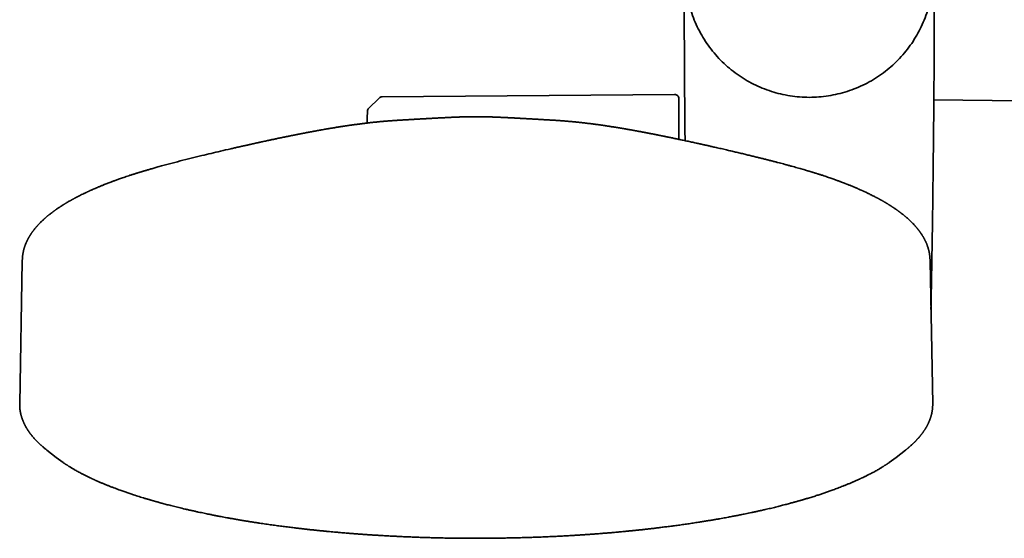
# Model space of a CAD drawing. Header units: millimetres. Extents: x 8 to 758, y 12 to 1622.
# Tile 4 of 17: x 281 to 399, y 679 to 741. Entities that reach past the tile are written whole.
import ezdxf

# ---------------------------------------------------------------- set-up
doc = ezdxf.new("R2010")
doc.units = ezdxf.units.MM

msp = doc.modelspace()

# ---------------------------------------------------------------- linework, layer by layer
at = {"color": 7, "linetype": 'Continuous', "lineweight": 35}
for p, q in [((323.76, 731.63), (322.5, 730.4)), ((359.19, 732.08), (324.1, 731.78)), ((359.7, 731.58), (359.7, 726.7)), ((280.96, 712.07), (280.65, 694.96)), ((280.99, 712.08), (280.98, 712.07)), ((389.81, 712.07), (389.81, 712.08)), ((390.15, 694.96), (389.84, 712.07)), ((283.91, 689.43), (283.88, 689.45)), ((283.91, 689.42), (285.02, 688.55)), ((285.02, 688.55), (285.86, 687.94)), ((384.94, 687.94), (385.77, 688.55)), ((385.78, 688.55), (386.89, 689.42)), ((386.93, 689.46), (386.89, 689.43))]:
    msp.add_line(p, q, dxfattribs=at)
at = {"color": 7, "linetype": 'Continuous', "lineweight": 35, "flags": 128}
msp.add_lwpolyline([(322.35, 730.06), (322.32, 729.25), (322.31, 728.65)], dxfattribs=at)
at = {"color": 7, "linetype": 'Continuous', "lineweight": 35}
for centre, radius, start, end in [((324.11, 731.28), 0.5, 90.5, 134.362), ((359.2, 731.58), 0.5, 0, 90.5), ((438.6, 4731.12), 3999.99, 269.30803, 270.90944), ((322.85, 730.05), 0.5, 134.362, 178.2461)]:
    msp.add_arc(centre, radius, start, end, dxfattribs=at)
for points, knots in [([(360.35, 746.62), (360.35, 746.56), (360.35, 746.45), (360.35, 746.3), (360.35, 746.18), (360.35, 746.08), (360.35, 745.98), (360.35, 745.88), (360.35, 745.73), (360.35, 745.53), (360.35, 745.27), (360.35, 744.96), (360.35, 744.63), (360.35, 743.77), (360.35, 742.84), (360.35, 741.85), (360.35, 741.3), (360.36, 740.75), (360.36, 740.2), (360.36, 739.65), (360.36, 739.15), (360.36, 738.69), (360.37, 738.27), (360.37, 737.83), (360.37, 737.36), (360.37, 736.86), (360.37, 736.35), (360.38, 735.81), (360.38, 735.25), (360.38, 734.65), (360.39, 734.03), (360.39, 733.38), (360.4, 732.71), (360.4, 732), (360.41, 731.28), (360.41, 730.52), (360.42, 729.74), (360.43, 728.94), (360.43, 728.11), (360.44, 727.31), (360.45, 726.78), (360.45, 726.54)], [0, 0, 0, 0, 0.008671, 0.016104, 0.022297, 0.027252, 0.030967, 0.036681, 0.042649, 0.054008, 0.066266, 0.082033, 0.099067, 0.116597, 0.209942, 0.23754, 0.265054, 0.292483, 0.319828, 0.347089, 0.374501, 0.39416, 0.415095, 0.437305, 0.460792, 0.485553, 0.511115, 0.537907, 0.56593, 0.595183, 0.626302, 0.658702, 0.692384, 0.727347, 0.763591, 0.801116, 0.839923, 0.879923, 0.921198, 0.963749, 1, 1, 1, 1]), ([(389.94, 706.3), (389.95, 706.61), (389.96, 707.36), (389.99, 708.52), (390.01, 709.78), (390.03, 711.02), (390.05, 712.22), (390.07, 713.4), (390.09, 714.54), (390.11, 715.66), (390.13, 716.75), (390.14, 717.8), (390.16, 718.82), (390.17, 719.81), (390.18, 720.77), (390.19, 721.7), (390.2, 722.61), (390.21, 723.5), (390.22, 724.37), (390.23, 725.2), (390.24, 726), (390.25, 726.76), (390.26, 727.5), (390.26, 728.2), (390.27, 728.89), (390.28, 729.54), (390.28, 730.18), (390.29, 730.79), (390.29, 731.36), (390.29, 731.91), (390.3, 732.43), (390.3, 732.99), (390.31, 733.62), (390.31, 734.31), (390.31, 735.01), (390.32, 735.72), (390.32, 736.44), (390.33, 737.32), (390.33, 738.36), (390.34, 739.56), (390.34, 740.55), (390.34, 741.32), (390.34, 741.86), (390.34, 742.4), (390.34, 742.92), (390.35, 743.41), (390.35, 743.87), (390.35, 744.31), (390.35, 744.73), (390.35, 745.12), (390.35, 745.41), (390.35, 745.61), (390.35, 745.74), (390.35, 745.88), (390.35, 746.04), (390.35, 746.22), (390.35, 746.41), (390.35, 746.55), (390.35, 746.62)], [0, 0, 0, 0, 0.023437, 0.055433, 0.086717, 0.117287, 0.147146, 0.176291, 0.204724, 0.232445, 0.259453, 0.285748, 0.31088, 0.335324, 0.359081, 0.382151, 0.404933, 0.427003, 0.448361, 0.469005, 0.488937, 0.50782, 0.526015, 0.543522, 0.560342, 0.576797, 0.592536, 0.607559, 0.621866, 0.635458, 0.648334, 0.660494, 0.677497, 0.694581, 0.711946, 0.72959, 0.747514, 0.765719, 0.794892, 0.824756, 0.855312, 0.868619, 0.882054, 0.89551, 0.908384, 0.920575, 0.932086, 0.942914, 0.953323, 0.963013, 0.971985, 0.97485, 0.977961, 0.981505, 0.98548, 0.989888, 0.994728, 1, 1, 1, 1]), ([(326.68, 729.02), (326.65, 729.02), (326.6, 729.01), (326.53, 729.01), (326.48, 729.01), (326.43, 729), (326.37, 729), (326.3, 729), (326.23, 728.99), (326.16, 728.99), (326.1, 728.98), (326.05, 728.98), (326.01, 728.98), (325.97, 728.98), (325.93, 728.97), (325.88, 728.97), (325.82, 728.97), (325.76, 728.96), (325.71, 728.96), (325.66, 728.96), (325.61, 728.95), (325.56, 728.95), (325.5, 728.95), (325.42, 728.94), (325.3, 728.93), (325.18, 728.92), (325.09, 728.92), (325.03, 728.91), (324.98, 728.91), (324.94, 728.9), (324.91, 728.9), (324.86, 728.9), (324.8, 728.89), (324.74, 728.89), (324.67, 728.88), (324.58, 728.88), (324.45, 728.87), (324.31, 728.85), (324.18, 728.84), (324.08, 728.83), (323.99, 728.82), (323.89, 728.82), (323.79, 728.81), (323.68, 728.8), (323.57, 728.78), (323.46, 728.77), (323.36, 728.76), (323.27, 728.75), (323.19, 728.75), (323.1, 728.74), (323.02, 728.73), (322.94, 728.72), (322.85, 728.71), (322.75, 728.7), (322.64, 728.69), (322.52, 728.67), (322.38, 728.66), (322.23, 728.64), (322.07, 728.62), (321.91, 728.6), (321.76, 728.58), (321.62, 728.56), (321.47, 728.54), (321.32, 728.52), (321.16, 728.5), (320.99, 728.48), (320.81, 728.46), (320.63, 728.43), (320.47, 728.41), (320.34, 728.39), (320.25, 728.38), (320.17, 728.37), (320.1, 728.36), (320.02, 728.34), (319.94, 728.33), (319.85, 728.32), (319.75, 728.3), (319.62, 728.28), (319.46, 728.26), (319.27, 728.23), (319.09, 728.2), (318.92, 728.18), (318.74, 728.15), (318.58, 728.12), (318.41, 728.09), (318.23, 728.06), (318.05, 728.03), (317.85, 728), (317.62, 727.96), (317.38, 727.92), (317.12, 727.87), (316.9, 727.84), (316.75, 727.81), (316.65, 727.79), (316.57, 727.78), (316.5, 727.76), (316.44, 727.75), (316.39, 727.74), (316.34, 727.74), (316.29, 727.73), (316.23, 727.71), (316.15, 727.7), (316.07, 727.68), (315.96, 727.67), (315.85, 727.65), (315.74, 727.62), (315.62, 727.6), (315.48, 727.58), (315.31, 727.54), (315.13, 727.51), (314.97, 727.48), (314.84, 727.45), (314.71, 727.43), (314.59, 727.4), (314.46, 727.38), (314.33, 727.35), (314.21, 727.33), (314.09, 727.31), (313.98, 727.29), (313.86, 727.26), (313.75, 727.24), (313.64, 727.22), (313.55, 727.2), (313.47, 727.18), (313.41, 727.17), (313.36, 727.16), (313.31, 727.15), (313.25, 727.14), (313.18, 727.13), (313.1, 727.11), (312.99, 727.09), (312.87, 727.06), (312.73, 727.04), (312.57, 727), (312.4, 726.97), (312.21, 726.93), (312, 726.88), (311.77, 726.84), (311.55, 726.79), (311.35, 726.75), (311.16, 726.71), (310.99, 726.67), (310.83, 726.64), (310.67, 726.6), (310.48, 726.56), (310.26, 726.52), (310, 726.46), (309.76, 726.41), (309.54, 726.36), (309.37, 726.32), (309.2, 726.29), (309.07, 726.26), (308.96, 726.23), (308.88, 726.22), (308.8, 726.2), (308.74, 726.19), (308.69, 726.17), (308.65, 726.16), (308.6, 726.15), (308.53, 726.14), (308.43, 726.12), (308.32, 726.09), (308.19, 726.06), (308.04, 726.03), (307.87, 725.99), (307.68, 725.95), (307.48, 725.91), (307.28, 725.86), (307.06, 725.81), (306.85, 725.76), (306.63, 725.71), (306.41, 725.66), (306.19, 725.61), (305.63, 725.48), (304.78, 725.29), (303.62, 725.01), (302.44, 724.73), (301.2, 724.42), (299.91, 724.1), (298.62, 723.76), (297.69, 723.51), (297.11, 723.35), (296.86, 723.28), (296.62, 723.21), (296.39, 723.14), (296.18, 723.08), (295.99, 723.03), (295.81, 722.97), (295.65, 722.93), (295.51, 722.88), (295.38, 722.84), (295.27, 722.81), (295.17, 722.78), (295.1, 722.76), (295.04, 722.74), (295, 722.73), (294.93, 722.71), (294.85, 722.68), (294.75, 722.65), (294.64, 722.62), (294.51, 722.58), (294.37, 722.53), (294.27, 722.5), (294.22, 722.48)], [0, 0, 0, 0, 0.002298, 0.004082, 0.005363, 0.006526, 0.008524, 0.010649, 0.013219, 0.015549, 0.017598, 0.019053, 0.02043, 0.02182, 0.023242, 0.024903, 0.026917, 0.029022, 0.031002, 0.032646, 0.034421, 0.03635, 0.038417, 0.040568, 0.045947, 0.051563, 0.053947, 0.056053, 0.057791, 0.059171, 0.060568, 0.062176, 0.064341, 0.066798, 0.069396, 0.071928, 0.077682, 0.083151, 0.088437, 0.091709, 0.094976, 0.098556, 0.102493, 0.106666, 0.110927, 0.115003, 0.118811, 0.12224, 0.125291, 0.12808, 0.131377, 0.134418, 0.13769, 0.141339, 0.145373, 0.149819, 0.154679, 0.160937, 0.166712, 0.17228, 0.177751, 0.183151, 0.188497, 0.193828, 0.199802, 0.205897, 0.212186, 0.218712, 0.225451, 0.228998, 0.232214, 0.235099, 0.237656, 0.240244, 0.243107, 0.246286, 0.249781, 0.253543, 0.260179, 0.266604, 0.272819, 0.278735, 0.284717, 0.290361, 0.296099, 0.301995, 0.308116, 0.314496, 0.322351, 0.330587, 0.339214, 0.348233, 0.351628, 0.354686, 0.357369, 0.359675, 0.361606, 0.363161, 0.364441, 0.366085, 0.368137, 0.370596, 0.373463, 0.376739, 0.380419, 0.384194, 0.387841, 0.391361, 0.397905, 0.403958, 0.40859, 0.412885, 0.416845, 0.42067, 0.424612, 0.428673, 0.432853, 0.43622, 0.43966, 0.443173, 0.44676, 0.450208, 0.453149, 0.455576, 0.457454, 0.458838, 0.460084, 0.461735, 0.463906, 0.466528, 0.469601, 0.473395, 0.477707, 0.482537, 0.487783, 0.492916, 0.500117, 0.506913, 0.513303, 0.519286, 0.524863, 0.529945, 0.534635, 0.539259, 0.544188, 0.551236, 0.558827, 0.566961, 0.572009, 0.577223, 0.582066, 0.586315, 0.589033, 0.591436, 0.593526, 0.595302, 0.596763, 0.59791, 0.598941, 0.601165, 0.603826, 0.606923, 0.610726, 0.615029, 0.619834, 0.625139, 0.630946, 0.63666, 0.642724, 0.648836, 0.654957, 0.661087, 0.667228, 0.673378, 0.707377, 0.737983, 0.768826, 0.804084, 0.839334, 0.874562, 0.909769, 0.916707, 0.923645, 0.930539, 0.937045, 0.94309, 0.948578, 0.95362, 0.958217, 0.962368, 0.966073, 0.969331, 0.972143, 0.974509, 0.975451, 0.976872, 0.978777, 0.981165, 0.984037, 0.987328, 0.991085, 0.995309, 1, 1, 1, 1]), ([(335.4, 729.41), (335.33, 729.41), (335.19, 729.41), (334.96, 729.41), (334.73, 729.41), (334.52, 729.4), (334.33, 729.4), (334.16, 729.39), (334.02, 729.39), (333.9, 729.39), (333.79, 729.38), (333.69, 729.38), (333.59, 729.38), (333.51, 729.38), (333.41, 729.37), (333.32, 729.37), (333.22, 729.36), (333.15, 729.36), (333.09, 729.36), (333.03, 729.36), (332.97, 729.36), (332.91, 729.35), (332.84, 729.35), (332.76, 729.35), (332.66, 729.34), (332.56, 729.34), (332.45, 729.33), (332.36, 729.33), (332.28, 729.32), (332.21, 729.32), (332.14, 729.32), (332.08, 729.32), (332.02, 729.31), (331.97, 729.31), (331.92, 729.31), (331.86, 729.3), (331.81, 729.3), (331.75, 729.3), (331.71, 729.3), (331.66, 729.29), (331.59, 729.29), (331.52, 729.29), (331.45, 729.28), (331.39, 729.28), (331.34, 729.28), (331.3, 729.28), (331.25, 729.27), (331.2, 729.27), (331.15, 729.27), (331.1, 729.27), (331.07, 729.26), (331.03, 729.26), (331, 729.26), (330.96, 729.26), (330.91, 729.26), (330.84, 729.25), (330.78, 729.25), (330.72, 729.25), (330.67, 729.24), (330.64, 729.24), (330.6, 729.24), (330.56, 729.24), (330.51, 729.23), (330.45, 729.23), (330.41, 729.23), (330.37, 729.23), (330.34, 729.22), (330.3, 729.22), (330.24, 729.22), (330.19, 729.22), (330.12, 729.21), (330.05, 729.21), (329.99, 729.21), (329.93, 729.2), (329.85, 729.2), (329.75, 729.19), (329.64, 729.19), (329.51, 729.18), (329.37, 729.17), (329.24, 729.16), (329.11, 729.16), (328.99, 729.15), (328.86, 729.14), (328.7, 729.13), (328.55, 729.12), (328.38, 729.11), (328.24, 729.11), (328.08, 729.1), (327.91, 729.09), (327.77, 729.08), (327.67, 729.07), (327.63, 729.07), (327.58, 729.07), (327.53, 729.07), (327.46, 729.06), (327.38, 729.06), (327.31, 729.05), (327.25, 729.05), (327.19, 729.05), (327.12, 729.04), (327.05, 729.04), (326.98, 729.03), (326.88, 729.03), (326.78, 729.02), (326.71, 729.02), (326.68, 729.02)], [0, 0, 0, 0, 0.018335, 0.042514, 0.064747, 0.085019, 0.103312, 0.119334, 0.133414, 0.145542, 0.155715, 0.166748, 0.17703, 0.186674, 0.197857, 0.211619, 0.222711, 0.231992, 0.239767, 0.24675, 0.252962, 0.260813, 0.270091, 0.280903, 0.293615, 0.307375, 0.320419, 0.333092, 0.34204, 0.351615, 0.361098, 0.369283, 0.376144, 0.382395, 0.38855, 0.39594, 0.403808, 0.410618, 0.416318, 0.421592, 0.430312, 0.439677, 0.448532, 0.457386, 0.462151, 0.467407, 0.473458, 0.480307, 0.48718, 0.492848, 0.497624, 0.50105, 0.504954, 0.509991, 0.516167, 0.524965, 0.533098, 0.540455, 0.546048, 0.550679, 0.554528, 0.559498, 0.566095, 0.57358, 0.578904, 0.583092, 0.586675, 0.591476, 0.597653, 0.605189, 0.612697, 0.621635, 0.629145, 0.636032, 0.642476, 0.658111, 0.670893, 0.683809, 0.70338, 0.717761, 0.731737, 0.74603, 0.759615, 0.777201, 0.799442, 0.812888, 0.832457, 0.847295, 0.866971, 0.888593, 0.894095, 0.898219, 0.902663, 0.908835, 0.916744, 0.925454, 0.933167, 0.939783, 0.945456, 0.952888, 0.959814, 0.968191, 0.978198, 0.989194, 1, 1, 1, 1]), ([(344.12, 729.02), (344.1, 729.02), (344.06, 729.02), (344, 729.02), (343.95, 729.03), (343.9, 729.03), (343.84, 729.03), (343.78, 729.04), (343.71, 729.04), (343.63, 729.05), (343.55, 729.05), (343.48, 729.05), (343.41, 729.06), (343.36, 729.06), (343.31, 729.06), (343.25, 729.07), (343.18, 729.07), (343.11, 729.08), (343.03, 729.08), (342.96, 729.08), (342.89, 729.09), (342.82, 729.09), (342.74, 729.1), (342.67, 729.1), (342.6, 729.1), (342.55, 729.11), (342.5, 729.11), (342.44, 729.11), (342.37, 729.12), (342.3, 729.12), (342.24, 729.12), (342.18, 729.13), (342.11, 729.13), (342.01, 729.14), (341.9, 729.14), (341.77, 729.15), (341.65, 729.16), (341.52, 729.17), (341.39, 729.17), (341.27, 729.18), (341.15, 729.19), (341.05, 729.19), (340.96, 729.2), (340.86, 729.2), (340.76, 729.21), (340.66, 729.21), (340.58, 729.22), (340.5, 729.22), (340.41, 729.23), (340.31, 729.23), (340.21, 729.24), (340.09, 729.24), (339.98, 729.25), (339.88, 729.26), (339.79, 729.26), (339.7, 729.27), (339.63, 729.27), (339.58, 729.27), (339.54, 729.27), (339.49, 729.28), (339.44, 729.28), (339.38, 729.28), (339.33, 729.28), (339.29, 729.29), (339.26, 729.29), (339.22, 729.29), (339.17, 729.29), (339.12, 729.3), (339.04, 729.3), (338.93, 729.3), (338.82, 729.31), (338.72, 729.32), (338.63, 729.32), (338.55, 729.32), (338.47, 729.33), (338.39, 729.33), (338.31, 729.33), (338.23, 729.34), (338.15, 729.34), (338.05, 729.35), (337.96, 729.35), (337.88, 729.35), (337.79, 729.36), (337.7, 729.36), (337.61, 729.36), (337.51, 729.37), (337.42, 729.37), (337.34, 729.37), (337.29, 729.38), (337.24, 729.38), (337.22, 729.38), (337.19, 729.38), (337.15, 729.38), (337.09, 729.38), (337.01, 729.38), (336.91, 729.39), (336.79, 729.39), (336.65, 729.39), (336.48, 729.4), (336.29, 729.4), (336.08, 729.41), (335.84, 729.41), (335.61, 729.41), (335.46, 729.41), (335.4, 729.41)], [0, 0, 0, 0, 0.005857, 0.013318, 0.018541, 0.023822, 0.029577, 0.035926, 0.043373, 0.052088, 0.060654, 0.068772, 0.075538, 0.081495, 0.087271, 0.092871, 0.10028, 0.108818, 0.117522, 0.125434, 0.133044, 0.14035, 0.149004, 0.15815, 0.165419, 0.170683, 0.175707, 0.182461, 0.190919, 0.198864, 0.205278, 0.21174, 0.219165, 0.22759, 0.245763, 0.259856, 0.270347, 0.287569, 0.304292, 0.317048, 0.329767, 0.345147, 0.352863, 0.363514, 0.378181, 0.389923, 0.399148, 0.408234, 0.419177, 0.431736, 0.442877, 0.458847, 0.473173, 0.483908, 0.496097, 0.507708, 0.518103, 0.522645, 0.527461, 0.533211, 0.539914, 0.547326, 0.553657, 0.558546, 0.562401, 0.566953, 0.573033, 0.580565, 0.588191, 0.604604, 0.620134, 0.632971, 0.642936, 0.653161, 0.664378, 0.675567, 0.684152, 0.693713, 0.704936, 0.717612, 0.729395, 0.739795, 0.750018, 0.761498, 0.77376, 0.786504, 0.798026, 0.807054, 0.814507, 0.818962, 0.822191, 0.824565, 0.828187, 0.834194, 0.84201, 0.851627, 0.863032, 0.876207, 0.892901, 0.911733, 0.932676, 0.955707, 0.980806, 1, 1, 1, 1]), ([(376.58, 722.48), (376.53, 722.5), (376.45, 722.53), (376.32, 722.57), (376.21, 722.6), (376.12, 722.63), (376.04, 722.65), (375.98, 722.67), (375.94, 722.69), (375.91, 722.7), (375.88, 722.7), (375.86, 722.71), (375.83, 722.72), (375.79, 722.73), (375.73, 722.75), (375.66, 722.77), (375.57, 722.8), (375.48, 722.83), (375.38, 722.86), (375.27, 722.89), (375.16, 722.92), (375.05, 722.95), (374.94, 722.99), (374.77, 723.04), (374.54, 723.1), (374.23, 723.19), (373.91, 723.28), (373.58, 723.38), (373.29, 723.45), (373.06, 723.52), (372.87, 723.57), (372.67, 723.63), (372.46, 723.68), (372.21, 723.75), (371.92, 723.82), (371.59, 723.91), (371.24, 724), (370.87, 724.1), (370.48, 724.2), (370.08, 724.3), (369.65, 724.41), (369.2, 724.52), (368.73, 724.63), (368.24, 724.75), (367.73, 724.88), (367.19, 725.01), (366.73, 725.12), (366.37, 725.2), (366.09, 725.27), (365.81, 725.33), (365.54, 725.4), (365.25, 725.46), (364.94, 725.54), (364.62, 725.61), (364.32, 725.68), (364.05, 725.74), (363.79, 725.8), (363.56, 725.85), (363.36, 725.9), (363.17, 725.94), (363.01, 725.97), (362.86, 726.01), (362.74, 726.03), (362.63, 726.06), (362.53, 726.08), (362.46, 726.1), (362.4, 726.11), (362.37, 726.12), (362.34, 726.12), (362.31, 726.13), (362.28, 726.14), (362.22, 726.15), (362.16, 726.16), (362.08, 726.18), (361.99, 726.2), (361.84, 726.23), (361.64, 726.28), (361.37, 726.34), (361.09, 726.4), (360.81, 726.46), (360.52, 726.52), (360.23, 726.58), (359.96, 726.64), (359.71, 726.69), (359.48, 726.74), (359.25, 726.79), (359.04, 726.83), (358.82, 726.88), (358.63, 726.92), (358.46, 726.95), (358.32, 726.98), (358.17, 727.01), (358.02, 727.04), (357.88, 727.07), (357.74, 727.1), (357.63, 727.12), (357.54, 727.14), (357.46, 727.16), (357.39, 727.17), (357.33, 727.18), (357.27, 727.2), (357.2, 727.21), (357.12, 727.23), (357.01, 727.25), (356.89, 727.27), (356.76, 727.3), (356.63, 727.32), (356.5, 727.35), (356.37, 727.37), (356.24, 727.4), (356.08, 727.43), (355.9, 727.46), (355.7, 727.5), (355.51, 727.54), (355.34, 727.57), (355.18, 727.6), (355.03, 727.63), (354.9, 727.65), (354.78, 727.68), (354.65, 727.7), (354.54, 727.72), (354.43, 727.74), (354.34, 727.76), (354.26, 727.77), (354.17, 727.79), (354.07, 727.8), (353.95, 727.83), (353.82, 727.85), (353.67, 727.87), (353.52, 727.9), (353.37, 727.93), (353.23, 727.95), (353.1, 727.97), (352.97, 728), (352.85, 728.02), (352.73, 728.04), (352.62, 728.06), (352.51, 728.07), (352.43, 728.09), (352.36, 728.1), (352.31, 728.11), (352.27, 728.11), (352.22, 728.12), (352.17, 728.13), (352.1, 728.14), (352.03, 728.15), (351.92, 728.17), (351.79, 728.19), (351.64, 728.21), (351.5, 728.23), (351.37, 728.26), (351.24, 728.27), (351.13, 728.29), (351.03, 728.31), (350.95, 728.32), (350.89, 728.33), (350.85, 728.33), (350.8, 728.34), (350.75, 728.35), (350.69, 728.36), (350.61, 728.37), (350.53, 728.38), (350.44, 728.39), (350.34, 728.41), (350.24, 728.42), (350.13, 728.44), (350.02, 728.45), (349.91, 728.47), (349.82, 728.48), (349.73, 728.49), (349.66, 728.5), (349.59, 728.51), (349.53, 728.52), (349.47, 728.53), (349.41, 728.53), (349.33, 728.54), (349.25, 728.55), (349.16, 728.57), (349.07, 728.58), (348.97, 728.59), (348.87, 728.6), (348.77, 728.61), (348.68, 728.62), (348.6, 728.63), (348.54, 728.64), (348.48, 728.65), (348.41, 728.66), (348.35, 728.66), (348.27, 728.67), (348.17, 728.68), (348.06, 728.7), (347.94, 728.71), (347.82, 728.72), (347.71, 728.73), (347.6, 728.75), (347.49, 728.76), (347.38, 728.77), (347.27, 728.78), (347.17, 728.79), (347.09, 728.8), (347.02, 728.8), (346.95, 728.81), (346.88, 728.82), (346.8, 728.83), (346.71, 728.83), (346.61, 728.84), (346.49, 728.85), (346.36, 728.86), (346.25, 728.87), (346.14, 728.88), (346.04, 728.89), (345.95, 728.9), (345.86, 728.9), (345.78, 728.91), (345.71, 728.92), (345.64, 728.92), (345.56, 728.93), (345.48, 728.93), (345.41, 728.94), (345.34, 728.94), (345.28, 728.95), (345.22, 728.95), (345.16, 728.95), (345.1, 728.96), (345.05, 728.96), (345.01, 728.96), (344.96, 728.97), (344.9, 728.97), (344.84, 728.98), (344.77, 728.98), (344.7, 728.98), (344.63, 728.99), (344.56, 728.99), (344.48, 729), (344.41, 729), (344.36, 729), (344.32, 729.01), (344.26, 729.01), (344.2, 729.01), (344.15, 729.02), (344.12, 729.02)], [0, 0, 0, 0, 0.004099, 0.007754, 0.010967, 0.013737, 0.016064, 0.017948, 0.019071, 0.019945, 0.02057, 0.020946, 0.021888, 0.023206, 0.024906, 0.026991, 0.029458, 0.03214, 0.035162, 0.03837, 0.041555, 0.044715, 0.04785, 0.050961, 0.059388, 0.067629, 0.077197, 0.086501, 0.095542, 0.10084, 0.106071, 0.111552, 0.117369, 0.123521, 0.132085, 0.141225, 0.15094, 0.160954, 0.171513, 0.182617, 0.194264, 0.206454, 0.219189, 0.232466, 0.246661, 0.261428, 0.276765, 0.284193, 0.291747, 0.299428, 0.307092, 0.314449, 0.32388, 0.332738, 0.341022, 0.348733, 0.355871, 0.362436, 0.368102, 0.37326, 0.377909, 0.38205, 0.385683, 0.388807, 0.391424, 0.393532, 0.395132, 0.396225, 0.39664, 0.397373, 0.398484, 0.399973, 0.401841, 0.404087, 0.406703, 0.409463, 0.416842, 0.424523, 0.432505, 0.440787, 0.449357, 0.457801, 0.46593, 0.473105, 0.480015, 0.486661, 0.493043, 0.499416, 0.506043, 0.510251, 0.514556, 0.518957, 0.523455, 0.52805, 0.532509, 0.535633, 0.538419, 0.540866, 0.542974, 0.544744, 0.546249, 0.548421, 0.551132, 0.554383, 0.558173, 0.562501, 0.56628, 0.57039, 0.574559, 0.578581, 0.582456, 0.589391, 0.595801, 0.601683, 0.607037, 0.612113, 0.617444, 0.621188, 0.625056, 0.629047, 0.632904, 0.636309, 0.639263, 0.641764, 0.644573, 0.6479, 0.651745, 0.656109, 0.660973, 0.666009, 0.671084, 0.676198, 0.680242, 0.68431, 0.688402, 0.692519, 0.696476, 0.699966, 0.702984, 0.705529, 0.70691, 0.708131, 0.709598, 0.711429, 0.713627, 0.71619, 0.719116, 0.724568, 0.729691, 0.734484, 0.739254, 0.743646, 0.74763, 0.751161, 0.754235, 0.755802, 0.757216, 0.758688, 0.760583, 0.762908, 0.765612, 0.76868, 0.771747, 0.774746, 0.77891, 0.782932, 0.786811, 0.790546, 0.794041, 0.797171, 0.799933, 0.802327, 0.804353, 0.806387, 0.808739, 0.811444, 0.814502, 0.817921, 0.821105, 0.82455, 0.828256, 0.832029, 0.835394, 0.838327, 0.840697, 0.842876, 0.845152, 0.847529, 0.850019, 0.853997, 0.858307, 0.862856, 0.867211, 0.871312, 0.875194, 0.879426, 0.88371, 0.887758, 0.891381, 0.89492, 0.897301, 0.899734, 0.902352, 0.905318, 0.908633, 0.91223, 0.917173, 0.922007, 0.926369, 0.930253, 0.933873, 0.937415, 0.94087, 0.944031, 0.946189, 0.948736, 0.951813, 0.95489, 0.957652, 0.96025, 0.962201, 0.964339, 0.966648, 0.968761, 0.970524, 0.971975, 0.973499, 0.975545, 0.977993, 0.980568, 0.982924, 0.985092, 0.987128, 0.989887, 0.992651, 0.993509, 0.99467, 0.996181, 0.998043, 1, 1, 1, 1]), ([(294.22, 722.49), (294.1, 722.45), (293.88, 722.38), (293.57, 722.27), (293.27, 722.17), (293, 722.08), (292.74, 721.99), (292.51, 721.91), (292.3, 721.84), (292.11, 721.77), (291.94, 721.7), (291.79, 721.65), (291.66, 721.6), (291.54, 721.55), (291.45, 721.52), (291.37, 721.49), (291.32, 721.47), (291.28, 721.45), (291.24, 721.44), (291.21, 721.43), (291.18, 721.42), (291.14, 721.4), (291.09, 721.38), (291.02, 721.36), (290.94, 721.32), (290.83, 721.28), (290.71, 721.23), (290.57, 721.17), (290.42, 721.11), (290.26, 721.05), (290.07, 720.97), (289.84, 720.87), (289.58, 720.76), (289.38, 720.67), (289.24, 720.61), (289.16, 720.57), (289.08, 720.54), (289.02, 720.51), (288.96, 720.48), (288.89, 720.45), (288.81, 720.41), (288.7, 720.36), (288.58, 720.31), (288.46, 720.25), (288.29, 720.16), (288.07, 720.06), (287.74, 719.89), (287.46, 719.75), (287.25, 719.64), (287.18, 719.6), (287.12, 719.56), (287.07, 719.54), (287.02, 719.51), (286.99, 719.5), (286.97, 719.48), (286.94, 719.47), (286.91, 719.45), (286.87, 719.43), (286.81, 719.39), (286.74, 719.36), (286.66, 719.31), (286.57, 719.26), (286.47, 719.2), (286.37, 719.14), (286.27, 719.08), (286.18, 719.03), (286.11, 718.99), (286.05, 718.95), (285.98, 718.91), (285.92, 718.87), (285.86, 718.84), (285.82, 718.81), (285.78, 718.78), (285.74, 718.76), (285.71, 718.74), (285.67, 718.71), (285.62, 718.68), (285.56, 718.64), (285.5, 718.6), (285.41, 718.54), (285.3, 718.47), (285.19, 718.39), (285.08, 718.32), (284.99, 718.26), (284.9, 718.2), (284.83, 718.14), (284.77, 718.1), (284.73, 718.07), (284.69, 718.04), (284.65, 718.01), (284.6, 717.98), (284.53, 717.92), (284.43, 717.85), (284.33, 717.77), (284.23, 717.69), (284.15, 717.63), (284.07, 717.56), (284, 717.5), (283.92, 717.44), (283.83, 717.36), (283.75, 717.29), (283.67, 717.22), (283.59, 717.15), (283.52, 717.08), (283.44, 717.01), (283.35, 716.92), (283.25, 716.83), (283.15, 716.74), (283.06, 716.64), (282.98, 716.55), (282.89, 716.47), (282.82, 716.39), (282.77, 716.33), (282.72, 716.27), (282.67, 716.21), (282.61, 716.15), (282.56, 716.09), (282.51, 716.03), (282.46, 715.97), (282.42, 715.92), (282.39, 715.88), (282.36, 715.84), (282.33, 715.8), (282.29, 715.75), (282.25, 715.7), (282.2, 715.64), (282.16, 715.58), (282.12, 715.52), (282.08, 715.46), (282.04, 715.41), (282.01, 715.37), (281.99, 715.33), (281.97, 715.3), (281.94, 715.26), (281.92, 715.22), (281.88, 715.16), (281.84, 715.09), (281.8, 715.02), (281.76, 714.96), (281.73, 714.9), (281.7, 714.85), (281.67, 714.8), (281.64, 714.75), (281.62, 714.7), (281.59, 714.65), (281.56, 714.59), (281.54, 714.53), (281.51, 714.47), (281.48, 714.41), (281.45, 714.35), (281.43, 714.3), (281.41, 714.25), (281.39, 714.21), (281.37, 714.17), (281.35, 714.12), (281.33, 714.06), (281.31, 714.02), (281.3, 713.98), (281.28, 713.94), (281.27, 713.9), (281.26, 713.86), (281.24, 713.81), (281.22, 713.76), (281.21, 713.71), (281.19, 713.65), (281.18, 713.61), (281.16, 713.56), (281.15, 713.51), (281.14, 713.45), (281.12, 713.4), (281.11, 713.35), (281.1, 713.3), (281.09, 713.26), (281.08, 713.22), (281.07, 713.17), (281.06, 713.12), (281.05, 713.06), (281.04, 712.99), (281.03, 712.93), (281.02, 712.87), (281.01, 712.82), (281, 712.76), (281, 712.71), (280.99, 712.65), (280.99, 712.6), (280.98, 712.56), (280.98, 712.52), (280.98, 712.47), (280.97, 712.41), (280.97, 712.35), (280.97, 712.3), (280.96, 712.25), (280.96, 712.2), (280.96, 712.14), (280.96, 712.09), (280.96, 712.07)], [0, 0, 0, 0, 0.014148, 0.027486, 0.040012, 0.051728, 0.062633, 0.072727, 0.082009, 0.09048, 0.098139, 0.104987, 0.111022, 0.116245, 0.120657, 0.124256, 0.126476, 0.128213, 0.129634, 0.131121, 0.132692, 0.134346, 0.136083, 0.139636, 0.14383, 0.148667, 0.154562, 0.161194, 0.168561, 0.176231, 0.183893, 0.196649, 0.209384, 0.222098, 0.226829, 0.231134, 0.235013, 0.238466, 0.241492, 0.244214, 0.248916, 0.254412, 0.260701, 0.267517, 0.274409, 0.288147, 0.302145, 0.330078, 0.334432, 0.338707, 0.342422, 0.345483, 0.347889, 0.349507, 0.350783, 0.352368, 0.354314, 0.35662, 0.360186, 0.364369, 0.369171, 0.374965, 0.380978, 0.387071, 0.393245, 0.3995, 0.40345, 0.407432, 0.411446, 0.415491, 0.419277, 0.422444, 0.424993, 0.426929, 0.429032, 0.431697, 0.434924, 0.438713, 0.443064, 0.447782, 0.456506, 0.464542, 0.471888, 0.478544, 0.484512, 0.489791, 0.494383, 0.49687, 0.49944, 0.502547, 0.506191, 0.510373, 0.519089, 0.527411, 0.534492, 0.54106, 0.547038, 0.552728, 0.55906, 0.566104, 0.57332, 0.580343, 0.586981, 0.593234, 0.599443, 0.607959, 0.61706, 0.625957, 0.634459, 0.642645, 0.650644, 0.658457, 0.663462, 0.668394, 0.673548, 0.679094, 0.685031, 0.691193, 0.695683, 0.6998, 0.703546, 0.706937, 0.710598, 0.714835, 0.71965, 0.724986, 0.730347, 0.735615, 0.740755, 0.745388, 0.748601, 0.751438, 0.754228, 0.757487, 0.761221, 0.765429, 0.771985, 0.777935, 0.783279, 0.788032, 0.792491, 0.796773, 0.800878, 0.804908, 0.808944, 0.813453, 0.818329, 0.823346, 0.828497, 0.833504, 0.838089, 0.841388, 0.844735, 0.848452, 0.852539, 0.856907, 0.860796, 0.86414, 0.866939, 0.869488, 0.872946, 0.876885, 0.881303, 0.88587, 0.890083, 0.893937, 0.897243, 0.90118, 0.90576, 0.910288, 0.914303, 0.917745, 0.920774, 0.923838, 0.927006, 0.931705, 0.936413, 0.94105, 0.945694, 0.950443, 0.95378, 0.957478, 0.961535, 0.965483, 0.968952, 0.971942, 0.974514, 0.977036, 0.981534, 0.986433, 0.988195, 0.990424, 0.993134, 0.996326, 1, 1, 1, 1]), ([(389.84, 712.07), (389.84, 712.1), (389.84, 712.15), (389.83, 712.22), (389.83, 712.28), (389.83, 712.32), (389.83, 712.36), (389.82, 712.4), (389.82, 712.46), (389.82, 712.51), (389.81, 712.56), (389.81, 712.6), (389.8, 712.64), (389.8, 712.7), (389.79, 712.75), (389.79, 712.81), (389.78, 712.87), (389.77, 712.93), (389.76, 712.99), (389.75, 713.04), (389.74, 713.1), (389.73, 713.16), (389.72, 713.21), (389.71, 713.25), (389.7, 713.29), (389.69, 713.34), (389.68, 713.39), (389.66, 713.44), (389.65, 713.49), (389.64, 713.53), (389.63, 713.57), (389.62, 713.6), (389.61, 713.64), (389.6, 713.69), (389.58, 713.74), (389.56, 713.79), (389.54, 713.85), (389.53, 713.89), (389.51, 713.93), (389.5, 713.97), (389.49, 714.01), (389.47, 714.06), (389.45, 714.11), (389.43, 714.16), (389.4, 714.22), (389.38, 714.27), (389.36, 714.33), (389.33, 714.39), (389.3, 714.46), (389.26, 714.53), (389.23, 714.59), (389.2, 714.65), (389.18, 714.7), (389.15, 714.75), (389.12, 714.8), (389.09, 714.85), (389.06, 714.91), (389.03, 714.96), (389, 715.03), (388.95, 715.09), (388.91, 715.16), (388.88, 715.22), (388.84, 715.27), (388.82, 715.31), (388.79, 715.35), (388.76, 715.4), (388.73, 715.45), (388.69, 715.5), (388.64, 715.57), (388.59, 715.63), (388.55, 715.69), (388.51, 715.74), (388.48, 715.79), (388.45, 715.82), (388.42, 715.86), (388.39, 715.9), (388.36, 715.94), (388.31, 716), (388.26, 716.06), (388.2, 716.13), (388.14, 716.21), (388.07, 716.28), (388.01, 716.34), (387.95, 716.42), (387.87, 716.5), (387.79, 716.59), (387.7, 716.68), (387.62, 716.76), (387.53, 716.84), (387.45, 716.93), (387.36, 717.01), (387.28, 717.08), (387.2, 717.16), (387.11, 717.23), (387.02, 717.31), (386.93, 717.39), (386.85, 717.45), (386.78, 717.51), (386.71, 717.57), (386.64, 717.63), (386.56, 717.7), (386.48, 717.75), (386.42, 717.81), (386.36, 717.85), (386.31, 717.89), (386.25, 717.93), (386.2, 717.97), (386.15, 718.01), (386.11, 718.04), (386.07, 718.07), (386.04, 718.09), (386.01, 718.11), (385.96, 718.15), (385.89, 718.2), (385.81, 718.26), (385.71, 718.32), (385.6, 718.4), (385.5, 718.47), (385.41, 718.53), (385.34, 718.58), (385.26, 718.62), (385.2, 718.67), (385.14, 718.7), (385.09, 718.73), (385.06, 718.76), (385.02, 718.78), (384.97, 718.81), (384.92, 718.84), (384.86, 718.88), (384.8, 718.92), (384.73, 718.96), (384.67, 719), (384.6, 719.04), (384.54, 719.07), (384.47, 719.12), (384.39, 719.17), (384.29, 719.22), (384.2, 719.27), (384.12, 719.32), (384.04, 719.36), (383.97, 719.4), (383.92, 719.43), (383.87, 719.46), (383.84, 719.48), (383.81, 719.5), (383.77, 719.51), (383.73, 719.54), (383.67, 719.57), (383.6, 719.61), (383.52, 719.65), (383.44, 719.69), (383.35, 719.74), (383.27, 719.78), (383.15, 719.84), (382.99, 719.93), (382.81, 720.01), (382.67, 720.08), (382.57, 720.14), (382.46, 720.19), (382.35, 720.24), (382.25, 720.29), (382.15, 720.34), (382.06, 720.38), (381.98, 720.42), (381.91, 720.45), (381.84, 720.48), (381.77, 720.51), (381.69, 720.55), (381.6, 720.59), (381.5, 720.63), (381.39, 720.68), (381.27, 720.73), (381.16, 720.78), (381.04, 720.83), (380.87, 720.91), (380.64, 721), (380.4, 721.1), (380.21, 721.18), (380.06, 721.24), (379.94, 721.29), (379.83, 721.33), (379.75, 721.36), (379.69, 721.39), (379.65, 721.4), (379.62, 721.42), (379.58, 721.43), (379.55, 721.44), (379.52, 721.45), (379.48, 721.47), (379.42, 721.49), (379.35, 721.52), (379.25, 721.55), (379.14, 721.6), (379.01, 721.65), (378.85, 721.7), (378.68, 721.77), (378.49, 721.84), (378.28, 721.91), (378.05, 721.99), (377.8, 722.08), (377.53, 722.17), (377.23, 722.27), (376.91, 722.38), (376.69, 722.45), (376.58, 722.49)], [0, 0, 0, 0, 0.004433, 0.008142, 0.01113, 0.013401, 0.01535, 0.017227, 0.021381, 0.025413, 0.027843, 0.030637, 0.033864, 0.037524, 0.041433, 0.04505, 0.049956, 0.054253, 0.058477, 0.062687, 0.06695, 0.071254, 0.075421, 0.078565, 0.081624, 0.085033, 0.088956, 0.093392, 0.097093, 0.100442, 0.10339, 0.105949, 0.108492, 0.112576, 0.117019, 0.121584, 0.125695, 0.129326, 0.132477, 0.135201, 0.13849, 0.142343, 0.146691, 0.150843, 0.155723, 0.160032, 0.164554, 0.169894, 0.175571, 0.181114, 0.186489, 0.191428, 0.195797, 0.199751, 0.203833, 0.208087, 0.212513, 0.217175, 0.222403, 0.228202, 0.23457, 0.239387, 0.24357, 0.247121, 0.250271, 0.253848, 0.257926, 0.263329, 0.268944, 0.274666, 0.280374, 0.284525, 0.288254, 0.291561, 0.294472, 0.297469, 0.301806, 0.30661, 0.31188, 0.319188, 0.325934, 0.332118, 0.338049, 0.344094, 0.35218, 0.360463, 0.368971, 0.37653, 0.384392, 0.392342, 0.39981, 0.406766, 0.41377, 0.421253, 0.429216, 0.436302, 0.442754, 0.448572, 0.453909, 0.459635, 0.465887, 0.472589, 0.476698, 0.480907, 0.485216, 0.489619, 0.49373, 0.497323, 0.500236, 0.502689, 0.504941, 0.507412, 0.510107, 0.515474, 0.521555, 0.52835, 0.53586, 0.544084, 0.549001, 0.554143, 0.559273, 0.563746, 0.567525, 0.570563, 0.572931, 0.57515, 0.578159, 0.581528, 0.585511, 0.589631, 0.593718, 0.597771, 0.601792, 0.60578, 0.609735, 0.615429, 0.621053, 0.626608, 0.631865, 0.636513, 0.640551, 0.643977, 0.646582, 0.648674, 0.650264, 0.652143, 0.654788, 0.658199, 0.662376, 0.667067, 0.671783, 0.67651, 0.681249, 0.685999, 0.69724, 0.708489, 0.714342, 0.720147, 0.725905, 0.731615, 0.737278, 0.742731, 0.747649, 0.751678, 0.755249, 0.758427, 0.761962, 0.76607, 0.770751, 0.776004, 0.781739, 0.787532, 0.79333, 0.799131, 0.804936, 0.818635, 0.832357, 0.839883, 0.846617, 0.852561, 0.857715, 0.862079, 0.863933, 0.865668, 0.867319, 0.868887, 0.870372, 0.871791, 0.873527, 0.875744, 0.879343, 0.883755, 0.888978, 0.895013, 0.901861, 0.90952, 0.917991, 0.927273, 0.937367, 0.948272, 0.959988, 0.972514, 0.985852, 1, 1, 1, 1]), ([(280.65, 694.96), (280.65, 694.93), (280.65, 694.86), (280.65, 694.77), (280.65, 694.69), (280.65, 694.62), (280.66, 694.56), (280.66, 694.51), (280.66, 694.48), (280.67, 694.44), (280.67, 694.4), (280.67, 694.36), (280.68, 694.32), (280.68, 694.27), (280.69, 694.22), (280.7, 694.17), (280.7, 694.13), (280.71, 694.08), (280.72, 694.05), (280.72, 694.02), (280.73, 693.98), (280.74, 693.94), (280.75, 693.89), (280.76, 693.83), (280.77, 693.79), (280.78, 693.75), (280.79, 693.72), (280.79, 693.68), (280.8, 693.64), (280.82, 693.59), (280.84, 693.53), (280.86, 693.46), (280.87, 693.4), (280.89, 693.35), (280.9, 693.31), (280.92, 693.26), (280.94, 693.22), (280.95, 693.17), (280.97, 693.12), (280.99, 693.07), (281.01, 693.01), (281.03, 692.96), (281.06, 692.9), (281.08, 692.85), (281.1, 692.79), (281.13, 692.73), (281.16, 692.67), (281.18, 692.61), (281.21, 692.57), (281.22, 692.53), (281.24, 692.49), (281.26, 692.46), (281.28, 692.43), (281.3, 692.39), (281.32, 692.34), (281.34, 692.3), (281.37, 692.26), (281.39, 692.22), (281.41, 692.18), (281.43, 692.14), (281.46, 692.09), (281.5, 692.03), (281.53, 691.97), (281.57, 691.91), (281.61, 691.85), (281.64, 691.8), (281.67, 691.76), (281.7, 691.72), (281.73, 691.68), (281.76, 691.63), (281.8, 691.58), (281.84, 691.52), (281.88, 691.46), (281.92, 691.4), (281.96, 691.35), (282, 691.31), (282.06, 691.23), (282.15, 691.11), (282.26, 690.99), (282.35, 690.88), (282.43, 690.79), (282.51, 690.71), (282.59, 690.62), (282.68, 690.53), (282.76, 690.44), (282.85, 690.35), (282.95, 690.26), (283.04, 690.17), (283.11, 690.1), (283.18, 690.04), (283.26, 689.97), (283.34, 689.89), (283.44, 689.81), (283.54, 689.73), (283.65, 689.63), (283.76, 689.54), (283.84, 689.48), (283.88, 689.45)], [0, 0, 0, 0, 0.015149, 0.029379, 0.042692, 0.055062, 0.066095, 0.073741, 0.080484, 0.086516, 0.092976, 0.100055, 0.10775, 0.115867, 0.12428, 0.132989, 0.1416, 0.148965, 0.155196, 0.160368, 0.165778, 0.173681, 0.182725, 0.192541, 0.201657, 0.206951, 0.21194, 0.217635, 0.224524, 0.23261, 0.245103, 0.256256, 0.266055, 0.274498, 0.281723, 0.288496, 0.296624, 0.304199, 0.311696, 0.32035, 0.329937, 0.340148, 0.34863, 0.357616, 0.367123, 0.377152, 0.387702, 0.397716, 0.40521, 0.411696, 0.417171, 0.422355, 0.428432, 0.435423, 0.443244, 0.451584, 0.459291, 0.466363, 0.472875, 0.479853, 0.488892, 0.498952, 0.50967, 0.520952, 0.532545, 0.541129, 0.549166, 0.556655, 0.563659, 0.571084, 0.581594, 0.593208, 0.604459, 0.614732, 0.624024, 0.632333, 0.640215, 0.668104, 0.69651, 0.712314, 0.72963, 0.746505, 0.76426, 0.781452, 0.798415, 0.816331, 0.835547, 0.856068, 0.867734, 0.880563, 0.894566, 0.909747, 0.926108, 0.943331, 0.961701, 0.981221, 1, 1, 1, 1]), ([(386.9, 689.44), (386.92, 689.45), (386.97, 689.49), (387.04, 689.55), (387.12, 689.61), (387.2, 689.68), (387.27, 689.74), (387.35, 689.8), (387.43, 689.87), (387.51, 689.94), (387.59, 690.02), (387.67, 690.09), (387.74, 690.15), (387.8, 690.21), (387.85, 690.26), (387.89, 690.3), (387.92, 690.33), (387.95, 690.35), (387.98, 690.38), (388.01, 690.42), (388.05, 690.45), (388.09, 690.5), (388.14, 690.55), (388.2, 690.61), (388.27, 690.69), (388.35, 690.77), (388.41, 690.84), (388.47, 690.9), (388.51, 690.95), (388.54, 690.99), (388.57, 691.03), (388.6, 691.06), (388.64, 691.1), (388.67, 691.15), (388.71, 691.2), (388.76, 691.26), (388.81, 691.32), (388.85, 691.38), (388.89, 691.43), (388.94, 691.49), (388.98, 691.55), (389.03, 691.63), (389.08, 691.7), (389.13, 691.77), (389.18, 691.84), (389.23, 691.91), (389.27, 691.98), (389.3, 692.04), (389.33, 692.08), (389.35, 692.11), (389.37, 692.15), (389.39, 692.19), (389.43, 692.25), (389.46, 692.31), (389.5, 692.38), (389.53, 692.44), (389.55, 692.49), (389.57, 692.53), (389.59, 692.57), (389.61, 692.61), (389.63, 692.64), (389.65, 692.68), (389.67, 692.73), (389.69, 692.77), (389.71, 692.82), (389.73, 692.87), (389.75, 692.92), (389.77, 692.96), (389.78, 693), (389.8, 693.04), (389.81, 693.07), (389.82, 693.09), (389.82, 693.11), (389.83, 693.13), (389.84, 693.15), (389.84, 693.17), (389.85, 693.19), (389.87, 693.23), (389.88, 693.28), (389.91, 693.35), (389.93, 693.41), (389.94, 693.47), (389.96, 693.52), (389.98, 693.59), (390, 693.67), (390.02, 693.76), (390.04, 693.85), (390.06, 693.93), (390.07, 694), (390.08, 694.04), (390.08, 694.08), (390.09, 694.12), (390.1, 694.15), (390.1, 694.19), (390.11, 694.24), (390.11, 694.29), (390.12, 694.33), (390.12, 694.37), (390.13, 694.41), (390.13, 694.44), (390.13, 694.48), (390.14, 694.52), (390.14, 694.55), (390.14, 694.6), (390.14, 694.65), (390.15, 694.72), (390.15, 694.79), (390.15, 694.87), (390.15, 694.93), (390.15, 694.96)], [0, 0, 0, 0, 0.009226, 0.020052, 0.032478, 0.0465, 0.058634, 0.07175, 0.085843, 0.100663, 0.117121, 0.131922, 0.145073, 0.156578, 0.166442, 0.174669, 0.18042, 0.18551, 0.191346, 0.197998, 0.205466, 0.213748, 0.222758, 0.236108, 0.250565, 0.26614, 0.282888, 0.292894, 0.302132, 0.31023, 0.317192, 0.32302, 0.330267, 0.338647, 0.348164, 0.359621, 0.371383, 0.382422, 0.392742, 0.402382, 0.414948, 0.42829, 0.441892, 0.454553, 0.466676, 0.480285, 0.495266, 0.503278, 0.510269, 0.516385, 0.523023, 0.530535, 0.538912, 0.5521, 0.564418, 0.575854, 0.582975, 0.58966, 0.596038, 0.602518, 0.609127, 0.615864, 0.622736, 0.630522, 0.638146, 0.646781, 0.656423, 0.662575, 0.669073, 0.67512, 0.680055, 0.683948, 0.68671, 0.689374, 0.692507, 0.696107, 0.700173, 0.704705, 0.715582, 0.726624, 0.736995, 0.746695, 0.755729, 0.764248, 0.779716, 0.79499, 0.8111, 0.828348, 0.836474, 0.844217, 0.851152, 0.85728, 0.863176, 0.870139, 0.878216, 0.887177, 0.895352, 0.902411, 0.908371, 0.914214, 0.920514, 0.927271, 0.933281, 0.940739, 0.949667, 0.960061, 0.971917, 0.985232, 1, 1, 1, 1]), ([(285.88, 687.92), (285.89, 687.91), (285.93, 687.89), (285.98, 687.85), (286.04, 687.81), (286.09, 687.78), (286.13, 687.75), (286.18, 687.72), (286.23, 687.69), (286.29, 687.65), (286.37, 687.6), (286.46, 687.54), (286.56, 687.48), (286.67, 687.41), (286.79, 687.33), (286.92, 687.26), (287.06, 687.18), (287.22, 687.08), (287.41, 686.98), (287.63, 686.85), (287.86, 686.73), (288.06, 686.62), (288.24, 686.53), (288.39, 686.45), (288.54, 686.38), (288.69, 686.3), (288.83, 686.24), (288.95, 686.18), (289.07, 686.12), (289.18, 686.07), (289.28, 686.02), (289.37, 685.98), (289.44, 685.95), (289.49, 685.92), (289.54, 685.9), (289.59, 685.88), (289.65, 685.85), (289.72, 685.82), (289.8, 685.78), (289.89, 685.74), (290, 685.69), (290.11, 685.64), (290.24, 685.59), (290.37, 685.53), (290.51, 685.48), (290.65, 685.42), (290.8, 685.35), (290.94, 685.3), (291.15, 685.21), (291.42, 685.1), (291.76, 684.97), (292.08, 684.85), (292.39, 684.73), (292.68, 684.63), (292.94, 684.53), (293.17, 684.45), (293.4, 684.37), (293.63, 684.3), (293.85, 684.22), (294.08, 684.14), (294.45, 684.02), (294.97, 683.85), (295.47, 683.7), (295.81, 683.6), (295.96, 683.55), (296.11, 683.51), (296.24, 683.47), (296.35, 683.44), (296.44, 683.41), (296.51, 683.39), (296.56, 683.38), (296.61, 683.36), (296.65, 683.35), (296.7, 683.34), (296.77, 683.32), (296.85, 683.3), (296.95, 683.27), (297.05, 683.24), (297.17, 683.21), (297.32, 683.16), (297.5, 683.11), (297.72, 683.05), (297.96, 682.99), (298.22, 682.92), (298.5, 682.85), (298.79, 682.77), (299.1, 682.7), (299.42, 682.62), (299.76, 682.53), (300.11, 682.45), (300.48, 682.36), (300.88, 682.27), (301.29, 682.18), (301.69, 682.09), (302.06, 682.01), (302.43, 681.93), (302.77, 681.86), (303.08, 681.79), (303.35, 681.74), (303.59, 681.69), (303.81, 681.65), (304.02, 681.6), (304.23, 681.56), (304.43, 681.52), (304.68, 681.48), (304.97, 681.42), (305.3, 681.36), (305.66, 681.29), (306.04, 681.23), (306.45, 681.16), (306.88, 681.08), (307.33, 681.01), (307.77, 680.93), (308.19, 680.86), (308.6, 680.8), (309.02, 680.73), (309.54, 680.66), (310.16, 680.56), (310.87, 680.46), (311.57, 680.37), (312.25, 680.28), (312.91, 680.19), (313.43, 680.13), (313.81, 680.08), (314.04, 680.06), (314.28, 680.03), (314.51, 680), (314.74, 679.98), (314.96, 679.95), (315.18, 679.93), (315.38, 679.9), (315.57, 679.88), (315.73, 679.87), (315.88, 679.85), (316.01, 679.84), (316.12, 679.83), (316.21, 679.82), (316.29, 679.81), (316.36, 679.8), (316.43, 679.79), (316.51, 679.79), (316.61, 679.77), (316.73, 679.76), (316.88, 679.75), (317.04, 679.73), (317.21, 679.72), (317.4, 679.7), (317.66, 679.67), (317.99, 679.64), (318.42, 679.6), (318.89, 679.56), (319.4, 679.52), (319.88, 679.48), (320.33, 679.44), (320.75, 679.41), (321.18, 679.37), (321.61, 679.34), (322.06, 679.31), (322.52, 679.28), (323, 679.25), (323.49, 679.22), (324, 679.19), (324.52, 679.16), (325.07, 679.13), (325.64, 679.1), (326.23, 679.07), (326.82, 679.04), (327.42, 679.02), (328.04, 678.99), (328.68, 678.97), (329.34, 678.95), (330.02, 678.93), (330.72, 678.91), (331.44, 678.89), (332.19, 678.88), (332.94, 678.87), (333.71, 678.86), (334.5, 678.86), (335.06, 678.85), (335.36, 678.86), (335.4, 678.86)], [0, 0, 0, 0, 0.001714, 0.004611, 0.007051, 0.009035, 0.010654, 0.012319, 0.014643, 0.01717, 0.01998, 0.023616, 0.027639, 0.032048, 0.036827, 0.041804, 0.046934, 0.052217, 0.059731, 0.067534, 0.075626, 0.084008, 0.088927, 0.093941, 0.099026, 0.103843, 0.108279, 0.112336, 0.116011, 0.119615, 0.122759, 0.125443, 0.127667, 0.129431, 0.130691, 0.132208, 0.133988, 0.136074, 0.138533, 0.141368, 0.144577, 0.148161, 0.151698, 0.155538, 0.15968, 0.163932, 0.168109, 0.172212, 0.176239, 0.185981, 0.195256, 0.204063, 0.212403, 0.220277, 0.226703, 0.23278, 0.238524, 0.244201, 0.249911, 0.255653, 0.261428, 0.277476, 0.29377, 0.297454, 0.30115, 0.304666, 0.307761, 0.310434, 0.312239, 0.313782, 0.315065, 0.316088, 0.316865, 0.318009, 0.319528, 0.321421, 0.323676, 0.32615, 0.328804, 0.331638, 0.336177, 0.341111, 0.346442, 0.352169, 0.358292, 0.364811, 0.37132, 0.378181, 0.385394, 0.392848, 0.4001, 0.408989, 0.417472, 0.425551, 0.433226, 0.440495, 0.44736, 0.453821, 0.458757, 0.463427, 0.467833, 0.471973, 0.475856, 0.479793, 0.483937, 0.489977, 0.496409, 0.503236, 0.510456, 0.51807, 0.526077, 0.534478, 0.543273, 0.550459, 0.557888, 0.565559, 0.573266, 0.586259, 0.598901, 0.611191, 0.623129, 0.634716, 0.645952, 0.650075, 0.654149, 0.658173, 0.662148, 0.666073, 0.669949, 0.673704, 0.677153, 0.680285, 0.683102, 0.685602, 0.687787, 0.689656, 0.691209, 0.692446, 0.69347, 0.694573, 0.695976, 0.697711, 0.699779, 0.702136, 0.704814, 0.707813, 0.711038, 0.714309, 0.72085, 0.727548, 0.735725, 0.744123, 0.752743, 0.759488, 0.766364, 0.773369, 0.780503, 0.787767, 0.795237, 0.803078, 0.810879, 0.81902, 0.827501, 0.836323, 0.845484, 0.854987, 0.864257, 0.873831, 0.883706, 0.893884, 0.904365, 0.915147, 0.926232, 0.93762, 0.949309, 0.961301, 0.973373, 0.985736, 0.998391, 1, 1, 1, 1]), ([(335.4, 678.86), (335.45, 678.86), (335.8, 678.85), (336.42, 678.86), (337.27, 678.86), (338.09, 678.87), (338.89, 678.89), (339.65, 678.9), (340.38, 678.92), (341.07, 678.94), (341.74, 678.96), (342.4, 678.98), (343.05, 679), (343.71, 679.03), (344.37, 679.06), (345, 679.09), (345.61, 679.12), (346.19, 679.15), (346.75, 679.18), (347.28, 679.22), (347.79, 679.25), (348.28, 679.28), (348.75, 679.31), (349.21, 679.34), (349.65, 679.38), (350.13, 679.41), (350.64, 679.45), (351.18, 679.5), (351.73, 679.54), (352.28, 679.59), (352.84, 679.64), (353.27, 679.68), (353.57, 679.71), (353.75, 679.73), (353.92, 679.75), (354.06, 679.76), (354.18, 679.77), (354.28, 679.78), (354.36, 679.79), (354.43, 679.8), (354.49, 679.81), (354.56, 679.81), (354.65, 679.82), (354.75, 679.83), (354.89, 679.85), (355.04, 679.86), (355.21, 679.88), (355.4, 679.9), (355.61, 679.93), (355.84, 679.95), (356.08, 679.98), (356.32, 680.01), (356.65, 680.04), (357.06, 680.09), (357.58, 680.16), (358.14, 680.23), (358.74, 680.3), (359.36, 680.39), (359.99, 680.47), (360.62, 680.56), (361.27, 680.66), (361.87, 680.75), (362.42, 680.83), (362.9, 680.91), (363.36, 680.99), (363.8, 681.06), (364.21, 681.13), (364.6, 681.2), (364.96, 681.26), (365.31, 681.33), (365.63, 681.38), (365.91, 681.44), (366.17, 681.49), (366.41, 681.53), (366.65, 681.58), (366.89, 681.63), (367.14, 681.68), (367.41, 681.73), (367.71, 681.79), (368.05, 681.86), (368.41, 681.94), (368.8, 682.02), (369.2, 682.11), (369.63, 682.2), (370.02, 682.29), (370.37, 682.37), (370.69, 682.45), (371, 682.52), (371.31, 682.6), (371.61, 682.67), (371.89, 682.74), (372.16, 682.81), (372.44, 682.89), (372.71, 682.96), (372.96, 683.02), (373.19, 683.09), (373.4, 683.14), (373.57, 683.19), (373.71, 683.23), (373.82, 683.26), (373.92, 683.29), (374, 683.31), (374.06, 683.33), (374.11, 683.34), (374.15, 683.35), (374.19, 683.37), (374.25, 683.38), (374.32, 683.4), (374.42, 683.43), (374.53, 683.46), (374.65, 683.5), (374.77, 683.53), (374.89, 683.57), (375.02, 683.61), (375.14, 683.64), (375.4, 683.72), (375.79, 683.84), (376.22, 683.98), (376.54, 684.08), (376.76, 684.16), (376.98, 684.23), (377.2, 684.31), (377.42, 684.38), (377.64, 684.46), (377.87, 684.54), (378.11, 684.62), (378.37, 684.72), (378.65, 684.82), (378.94, 684.93), (379.24, 685.05), (379.54, 685.17), (379.81, 685.28), (380.03, 685.37), (380.2, 685.44), (380.37, 685.51), (380.53, 685.58), (380.67, 685.64), (380.8, 685.69), (380.91, 685.74), (381, 685.79), (381.08, 685.82), (381.15, 685.85), (381.2, 685.87), (381.25, 685.9), (381.28, 685.91), (381.32, 685.93), (381.37, 685.95), (381.43, 685.98), (381.5, 686.01), (381.58, 686.05), (381.67, 686.09), (381.77, 686.14), (381.88, 686.19), (382, 686.25), (382.13, 686.32), (382.27, 686.38), (382.41, 686.46), (382.6, 686.55), (382.82, 686.67), (383.08, 686.8), (383.32, 686.94), (383.54, 687.06), (383.73, 687.17), (383.89, 687.27), (384.02, 687.34), (384.13, 687.41), (384.24, 687.48), (384.34, 687.54), (384.42, 687.6), (384.49, 687.64), (384.54, 687.67), (384.59, 687.7), (384.63, 687.73), (384.68, 687.76), (384.72, 687.79), (384.78, 687.83), (384.84, 687.87), (384.89, 687.9), (384.92, 687.92), (384.92, 687.92)], [0, 0, 0, 0, 0.002628, 0.016256, 0.029543, 0.042491, 0.055099, 0.067366, 0.078622, 0.089574, 0.100225, 0.110573, 0.120619, 0.131474, 0.141952, 0.152054, 0.161779, 0.171127, 0.180098, 0.188692, 0.19691, 0.20489, 0.212487, 0.219876, 0.227132, 0.234253, 0.243375, 0.252267, 0.260928, 0.270491, 0.279757, 0.288726, 0.29201, 0.295073, 0.297805, 0.300204, 0.302186, 0.303865, 0.305241, 0.306326, 0.307303, 0.308411, 0.309807, 0.311675, 0.313893, 0.316459, 0.319374, 0.322638, 0.326251, 0.3302, 0.334277, 0.338408, 0.342593, 0.350974, 0.359565, 0.369791, 0.380299, 0.391091, 0.402165, 0.413523, 0.425164, 0.437075, 0.446238, 0.455044, 0.463494, 0.471587, 0.479323, 0.486574, 0.493481, 0.500044, 0.506263, 0.511524, 0.516512, 0.521225, 0.525674, 0.530269, 0.535213, 0.540506, 0.546149, 0.552998, 0.560301, 0.568056, 0.576265, 0.584926, 0.594042, 0.600436, 0.607036, 0.613816, 0.62042, 0.626733, 0.632756, 0.638487, 0.644806, 0.650729, 0.656257, 0.661388, 0.666123, 0.670462, 0.673109, 0.675583, 0.677875, 0.679848, 0.681146, 0.682223, 0.683077, 0.683834, 0.685166, 0.686919, 0.689094, 0.691692, 0.694711, 0.697379, 0.700264, 0.703165, 0.706058, 0.708944, 0.721735, 0.734374, 0.739967, 0.74553, 0.751063, 0.756565, 0.762038, 0.767599, 0.773479, 0.779684, 0.786747, 0.79419, 0.80201, 0.810208, 0.818785, 0.82774, 0.832621, 0.837607, 0.842642, 0.847326, 0.851584, 0.855351, 0.858706, 0.86165, 0.864183, 0.866011, 0.867601, 0.868982, 0.870155, 0.871279, 0.872628, 0.874513, 0.876718, 0.879243, 0.882087, 0.885318, 0.888882, 0.892779, 0.897009, 0.901571, 0.906332, 0.911019, 0.920256, 0.929154, 0.937713, 0.945934, 0.953815, 0.958793, 0.963624, 0.968254, 0.972526, 0.97643, 0.979968, 0.982266, 0.984377, 0.986323, 0.988161, 0.989893, 0.99172, 0.993902, 0.99654, 0.999636, 1, 1, 1, 1])]:
    msp.add_open_spline(points, degree=3, knots=knots, dxfattribs=at)
msp.add_open_spline([(390.24, 746.34), (390.22, 745.95), (390.19, 745.18), (390.03, 744.04), (389.78, 742.91), (389.45, 741.8), (389.04, 740.72), (388.54, 739.68), (387.96, 738.68), (387.31, 737.72), (386.58, 736.82), (385.79, 735.98), (384.93, 735.2), (384.02, 734.49), (383.05, 733.86), (382.04, 733.3), (380.99, 732.82), (379.9, 732.43), (378.79, 732.12), (377.65, 731.89), (376.5, 731.76), (375.35, 731.71), (374.19, 731.76), (373.04, 731.89), (371.91, 732.12), (370.8, 732.43), (369.71, 732.82), (368.66, 733.3), (367.64, 733.86), (366.68, 734.49), (365.76, 735.2), (364.91, 735.98), (364.11, 736.82), (363.39, 737.72), (362.74, 738.68), (362.16, 739.68), (361.66, 740.72), (361.24, 741.8), (360.91, 742.91), (360.67, 744.04), (360.51, 745.18), (360.48, 745.95), (360.46, 746.34)], degree=3, dxfattribs=at)

doc.saveas('drawing.dxf')
